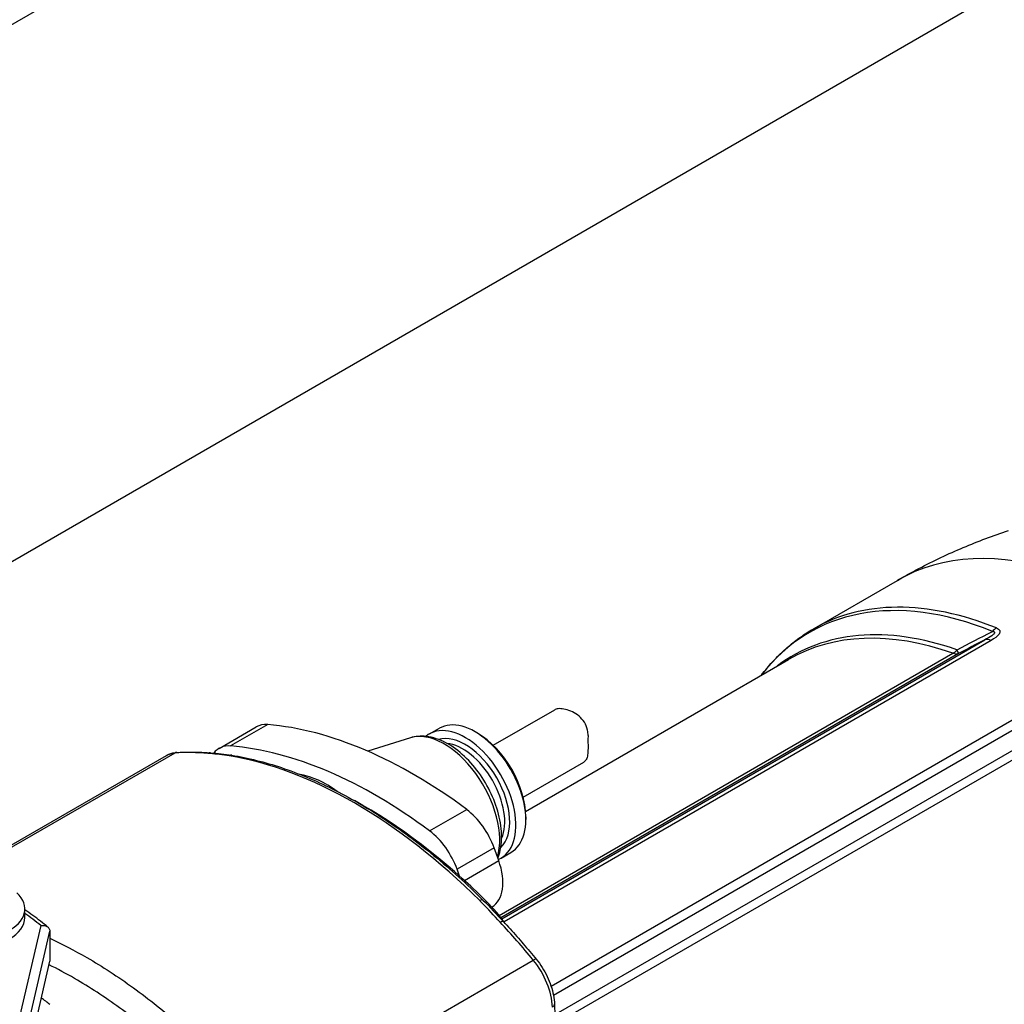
# Model space of a CAD drawing. Header units: millimetres. Extents: x 0 to 5940, y 0 to 4200.
# Tile 12 of 56: x 899 to 1079, y 770 to 951. Entities that reach past the tile are written whole.
import ezdxf

# ---------------------------------------------------------------- set-up
doc = ezdxf.new("R2010")
doc.units = ezdxf.units.MM
doc.header["$LTSCALE"] = 50
doc.layers.add('02-LINIE-035', color=2, linetype='CONTINUOUS')

msp = doc.modelspace()

# ---------------------------------------------------------------- linework, layer by layer
at = {"layer": '02-LINIE-035'}
for p, q in [((828.96, 910.1), (1156.53, 1099.23)), ((871.52, 836.39), (1199.09, 1025.51)), ((1044.46, 839.11), (1059.9, 848.02)), ((987.43, 786.03), (1075.91, 837.12)), ((1077.1, 837.03), (987.83, 785.49)), ((986.92, 786.67), (1070.07, 834.68)), ((1071.09, 834.65), (987.26, 786.25)), ((991.77, 805.73), (1039.97, 833.56)), ((996.46, 773.73), (1091.59, 828.66)), ((1092.77, 827.38), (996.89, 772.03)), ((985.86, 817.82), (997.14, 824.33)), ((997.82, 768.88), (1091.41, 822.92)), ((935.62, 817.26), (942.41, 821.18)), ((944.54, 821.62), (937.75, 817.7)), ((974.17, 819.9), (975.98, 820.94)), ((1092.43, 821.77), (999.29, 767.99)), ((970.68, 819.19), (962.89, 816.74)), ((982.99, 820.03), (982.54, 820.29)), ((895.96, 798.61), (926.01, 815.96)), ((927.53, 816.41), (896.39, 798.43)), ((991.33, 808.34), (1002.44, 814.75)), ((974.2, 802.15), (980.99, 806.07)), ((991.81, 804.75), (991.81, 804.22)), ((986.03, 799.04), (979.24, 795.12)), ((986.86, 796.72), (986.03, 799.04)), ((987.29, 797.17), (989.1, 798.22)), ((980.57, 793.09), (986.86, 796.72)), ((979.68, 793.89), (979.24, 795.12)), ((900.04, 786.3), (900.04, 787.87)), ((984.9, 787.82), (984.9, 787.82)), ((985.6, 788.22), (985.64, 788.25)), ((902.95, 784.85), (897.51, 761.32)), ((899.1, 759.9), (904.62, 783.77)), ((904.62, 783.77), (904.62, 778.29)), ((900.71, 761.37), (904.62, 778.29)), ((944.23, 750.23), (993.19, 778.49)), ((910.12, 774.57), (910.12, 774.57)), ((914.56, 771.76), (914.56, 771.75)), ((997.07, 770.41), (997.66, 750.61))]:
    msp.add_line(p, q, dxfattribs=at)
for centre, major_axis, ratio, start_param, end_param in [((1102.46, 774.31), (-42.56, 73.72), 0.57735, 5.705872, 6.283185), ((1086.25, 764.95), (-42.46, 73.55), 0.57735, 5.647489, 6.519835), ((1087.02, 765.39), (-42.56, 73.72), 0.57735, 5.647489, 6.283185), ((1082.02, 762.51), (-41.38, 71.67), 0.57735, 5.69051, 6.351493), ((1078.38, 836.52), (-1.2, -2.97), 0.657001, 3.84006, 4.189126), ((1081.25, 762.06), (-41.28, 71.5), 0.57735, 5.69051, 6.283185), ((1077.37, 834.27), (-1.6, 2.77), 0.57735, 5.618485, 6.195919), ((1069.64, 837.49), (-1.06, -3.02), 0.677243, 0.668585, 1.017651), ((1069.64, 837.49), (1.45, -2.85), 0.027268, 0.071249, 0.676764), ((1069.64, 837.49), (1.6, -2.77), 0.57735, 5.69051, 6.195919), ((982.54, 809.58), (6.56, -11.36), 0.57735, 0, 3.141593), ((947.21, 812.87), (-4.8, 8.31), 0.57735, 5.90171, 6.283185), ((971.22, 734.14), (-48, 83.14), 0.57735, 5.353427, 5.90171), ((980.73, 808.54), (-6.56, 11.36), 0.57735, 3.067833, 6.386262), ((976.89, 806.32), (-7.18, 12.44), 0.57735, 3.637865, 6.15556), ((980.73, 808.54), (-5.76, 9.98), 0.57735, 3.28317, 6.141608), ((982.99, 809.84), (6.24, -10.81), 0.57735, 0.785398, 2.356194), ((940.42, 808.95), (-4.8, 8.31), 0.57735, 5.90171, 6.517715), ((964.43, 730.22), (-48, 83.14), 0.57735, 5.353427, 5.90171), ((980.27, 808.27), (-5.44, 9.42), 0.57735, 3.537561, 5.887217), ((930.81, 807.65), (-4.8, 8.31), 0.57735, 6.002631, 6.283185), ((960.36, 728.85), (-48, 83.14), 0.57735, 5.90304, 6.002631), ((927.97, 815.24), (-0.08, 1.28), 0.784573, 0, 0.373226), ((933.96, 815.16), (0.1, 1.28), 0.758208, 0, 0.483252), ((933.96, 815.16), (0.1, 1.28), 0.758208, 6.283095, 6.283119), ((937.77, 814.74), (0.21, 1.26), 0.738562, 0.000013, 0.542603), ((960.42, 728.88), (-48, 83.14), 0.57735, 5.152861, 5.842713), ((937.77, 814.74), (0.21, 1.26), 0.738562, 6.283095, 6.283108), ((955.38, 793.9), (10.24, -17.74), 0.57735, 2.22464, 2.698868), ((962.17, 729.89), (-47.04, 81.48), 0.57735, 5.152861, 5.524213), ((980.01, 798.87), (4.8, -8.31), 0.57735, 1.267708, 2.211835), ((973.22, 794.96), (-4.8, 8.31), 0.57735, 4.409301, 5.353427), ((980.84, 796.56), (4.8, -8.31), 0.57735, 0, 1.267708), ((890.44, 787.87), (9.6, 0), 0.57735, 2.583031, 6.841747), ((983.07, 788.59), (0.902, 0.909), 0.348127, 6.283182, 7.190486), ((984.97, 790), (0.902, 0.909), 0.348127, 3.721826, 4.048893), ((980.08, 777.09), (-9.6, 16.63), 0.57735, 4.869778, 5.152861), ((853.11, 764.74), (60.8, 0), 0.57735, 0.609753, 0.688876), ((890.44, 786.3), (9.6, 0), 0.57735, 3.141593, 6.283185), ((986.77, 784.67), (0.936, 0.873), 0.302965, 0.000008, 0.919996), ((960.36, 728.85), (-48, 83.14), 0.57735, 4.992943, 5.092534), ((986.77, 784.67), (0.937, 0.873), 0.302965, 0.000062, 0.00007), ((992.76, 777.83), (0.988, 0.813), 0.226078, 0, 0.936395), ((989.91, 773.53), (-4.8, 8.31), 0.57735, 3.961897, 4.992943), ((853.11, 750.01), (62.4, 0), 0.57735, 0.599718, 0.642334), ((995.79, 770.37), (1.28, 0.04), 0.556849, 5.480933, 6.283185)]:
    msp.add_ellipse(centre, major_axis=major_axis, ratio=ratio, start_param=start_param, end_param=end_param, dxfattribs=at)
for points, knots in [([(1059.9, 848.02), (1061.2, 848.78), (1062.52, 849.5), (1065.18, 850.89), (1066.53, 851.56), (1069.23, 852.84), (1070.6, 853.45), (1073.33, 854.61), (1074.71, 855.15), (1077.47, 856.19), (1078.85, 856.67), (1080.23, 857.13)], [0.7853982, 0.7853982, 0.7853982, 0.7853982, 0.8092943, 0.8092943, 0.8331905, 0.8331905, 0.8570866, 0.8570866, 0.8809828, 0.8809828, 0.9048789, 0.9048789, 0.9048789, 0.9048789]), ([(1035.01, 830.7), (1035.34, 831.13), (1035.68, 831.55), (1036.63, 832.69), (1037.26, 833.39), (1038.57, 834.71), (1039.25, 835.34), (1040.66, 836.54), (1041.39, 837.1), (1042.89, 838.16), (1043.67, 838.65), (1044.46, 839.11)], [0.5473542, 0.5473542, 0.5473542, 0.5473542, 0.577162, 0.577162, 0.629221, 0.629221, 0.6812801, 0.6812801, 0.7333391, 0.7333391, 0.7853982, 0.7853982, 0.7853982, 0.7853982]), ([(1078.04, 839.3), (1078.34, 839.18), (1078.57, 839.01), (1078.65, 838.81), (1078.65, 838.81), (1078.65, 838.8), (1078.66, 838.8), (1078.73, 838.6), (1078.67, 838.38), (1078.53, 838.17), (1078.53, 838.17), (1078.52, 838.17), (1078.52, 838.16), (1078.23, 837.75), (1077.69, 837.37), (1077.1, 837.03)], [0, 0, 0, 0, 0.25, 0.25, 0.25, 0.255212, 0.255212, 0.255212, 0.5, 0.5, 0.5, 0.505624, 0.505624, 0.505624, 1, 1, 1, 1]), ([(1077.29, 838.68), (1077.38, 838.68), (1077.47, 838.67), (1077.54, 838.65), (1077.56, 838.64), (1077.58, 838.63), (1077.6, 838.62), (1077.64, 838.61), (1077.67, 838.59), (1077.68, 838.56), (1077.7, 838.55), (1077.71, 838.53), (1077.71, 838.51), (1077.71, 838.5), (1077.71, 838.49), (1077.71, 838.47), (1077.71, 838.45), (1077.7, 838.42), (1077.69, 838.39), (1077.67, 838.35), (1077.65, 838.31), (1077.62, 838.28), (1077.57, 838.21), (1077.5, 838.15), (1077.43, 838.09), (1077.36, 838.02), (1077.27, 837.96), (1077.19, 837.89), (1076.81, 837.61), (1076.36, 837.36), (1075.91, 837.12)], [0.0000002, 0.0000002, 0.0000002, 0.0000002, 0.0896746, 0.0896746, 0.0896746, 0.1175237, 0.1175237, 0.1175237, 0.1667019, 0.1667019, 0.1667019, 0.2012482, 0.2012482, 0.2012482, 0.2190935, 0.2190935, 0.2190935, 0.2637691, 0.2637691, 0.2637691, 0.3202233, 0.3202233, 0.3202233, 0.4169297, 0.4169297, 0.4169297, 0.526988, 0.526988, 0.526988, 1, 1, 1, 1]), ([(1003.22, 819.63), (1003.22, 819.96), (1003.2, 820.29), (1003.02, 821.13), (1002.81, 821.62), (1002.29, 822.45), (1001.95, 822.84), (1001.18, 823.49), (1000.75, 823.76), (999.95, 824.15), (999.51, 824.3), (998.69, 824.5), (998.3, 824.54), (997.69, 824.53), (997.4, 824.47), (997.16, 824.34), (997.15, 824.34), (997.14, 824.33)], [5.831266, 5.831266, 5.831266, 5.831266, 5.975417, 5.975417, 6.208434, 6.208434, 6.437234, 6.437234, 6.666034, 6.666034, 6.897254, 6.897254, 7.128474, 7.128474, 7.359694, 7.359694, 7.375217, 7.375217, 7.375217, 7.375217]), ([(986.7, 797.15), (987.06, 798.05), (987.27, 799.03), (987.46, 801.36), (987.36, 802.74), (986.8, 805.57), (986.34, 807.01), (985.12, 809.81), (984.36, 811.16), (982.62, 813.67), (981.64, 814.81), (979.51, 816.8), (978.37, 817.64), (976.02, 818.89), (974.8, 819.3), (972.6, 819.55), (971.61, 819.48), (970.68, 819.19)], [5.44435, 5.44435, 5.44435, 5.44435, 5.712182, 5.712182, 6.051476, 6.051476, 6.393537, 6.393537, 6.73228, 6.73228, 7.070764, 7.070764, 7.412293, 7.412293, 7.753368, 7.753368, 8.029445, 8.029445, 8.029445, 8.029445]), ([(1003.22, 819.63), (1003.21, 819.31), (1003.21, 818.98), (1003.21, 818.14), (1003.22, 817.64), (1003.21, 816.8), (1003.19, 816.4), (1003.09, 815.72), (1003.01, 815.44), (1002.79, 815.04), (1002.64, 814.87), (1002.44, 814.75)], [1.409341, 1.409341, 1.409341, 1.409341, 1.553492, 1.553492, 1.786509, 1.786509, 2.015309, 2.015309, 2.244109, 2.244109, 2.459806, 2.459806, 2.459806, 2.459806]), ([(926.01, 815.96), (926.13, 816.03), (926.24, 816.09), (926.48, 816.2), (926.6, 816.25), (926.85, 816.33), (926.98, 816.37), (927.23, 816.43), (927.36, 816.46), (927.63, 816.49), (927.76, 816.51), (927.89, 816.52)], [0.7853982, 0.7853982, 0.7853982, 0.7853982, 0.8415089, 0.8415089, 0.8976197, 0.8976197, 0.9537305, 0.9537305, 1.0098412, 1.0098412, 1.065952, 1.065952, 1.065952, 1.065952]), ([(927.89, 816.52), (928.29, 816.54), (928.7, 816.56), (929.51, 816.58), (929.91, 816.59), (930.73, 816.59), (931.15, 816.59), (931.97, 816.57), (932.39, 816.55), (933.22, 816.5), (933.64, 816.48), (934.06, 816.44)], [1.06595199, 1.06595199, 1.06595199, 1.06595199, 1.08587022, 1.08587022, 1.10578845, 1.10578845, 1.12570668, 1.12570668, 1.1456249, 1.1456249, 1.16554313, 1.16554313, 1.16554313, 1.16554313]), ([(937.47, 815.9), (936.31, 816.08), (935.13, 816.2), (933.99, 816.3), (933.86, 816.31), (933.73, 816.32), (933.6, 816.33)], [0, 0, 0, 0, 0.896485, 0.896485, 0.896485, 1, 1, 1, 1]), ([(937.98, 816), (940.95, 815.52), (943.99, 814.76), (950.14, 812.7), (953.25, 811.4), (959.49, 808.29), (962.63, 806.48), (968.85, 802.39), (971.95, 800.11), (978.04, 795.11), (981.04, 792.4), (983.97, 789.5)], [1.2258702, 1.2258702, 1.2258702, 1.2258702, 1.3638407, 1.3638407, 1.5018111, 1.5018111, 1.6397815, 1.6397815, 1.777752, 1.777752, 1.9157224, 1.9157224, 1.9157224, 1.9157224]), ([(987.12, 785.43), (986, 786.63), (984.91, 787.84), (983.77, 789), (983.64, 789.13), (983.5, 789.26), (983.37, 789.39)], [0, 0, 0, 0, 0.89649, 0.89649, 0.89649, 1, 1, 1, 1]), ([(904.25, 784.54), (903.38, 785.27), (902.47, 785.98), (901.03, 787.02), (900.54, 787.36), (900.04, 787.69)], [1.3872828, 1.3872828, 1.3872828, 1.3872828, 1.4604313, 1.4604313, 1.4969946, 1.4969946, 1.4969946, 1.4969946]), ([(902.95, 784.85), (902.95, 784.85), (902.95, 784.85), (903.08, 784.86), (903.2, 784.87), (903.45, 784.86), (903.56, 784.85), (903.87, 784.77), (904.04, 784.7), (904.33, 784.49), (904.44, 784.36), (904.58, 784.08), (904.62, 783.93), (904.62, 783.77)], [-0.0007591, -0.0007591, -0.0007591, -0.0007591, 0, 0, 0.059883, 0.059883, 0.1193751, 0.1193751, 0.2210258, 0.2210258, 0.3159514, 0.3159514, 0.4077297, 0.4077297, 0.4077297, 0.4077297]), ([(987.7, 785.55), (988.12, 785.1), (988.53, 784.66), (989.34, 783.76), (989.75, 783.31), (990.56, 782.39), (990.96, 781.93), (991.77, 781), (992.16, 780.54), (992.96, 779.6), (993.35, 779.12), (993.74, 778.65)], [1.97604952, 1.97604952, 1.97604952, 1.97604952, 1.99596775, 1.99596775, 2.01588598, 2.01588598, 2.03580421, 2.03580421, 2.05572244, 2.05572244, 2.07564066, 2.07564066, 2.07564066, 2.07564066]), ([(904.62, 782.49), (906.88, 781.45), (909.14, 780.27), (911.41, 778.97), (914.25, 777.33), (917.09, 775.48), (919.93, 773.42), (922.77, 771.37), (925.62, 769.1), (928.38, 766.68), (933.9, 761.84), (939.19, 756.36), (944.23, 750.23)], [0.4004833, 0.4004833, 0.4004833, 0.4004833, 0.5, 0.5, 0.5, 0.625, 0.625, 0.625, 0.75, 0.75, 0.75, 1, 1, 1, 1]), ([(940.92, 747.33), (936.03, 753.27), (930.92, 758.57), (925.57, 763.25), (922.9, 765.59), (920.15, 767.79), (917.4, 769.77), (914.65, 771.76), (911.9, 773.55), (909.15, 775.14), (907.59, 776.04), (906.03, 776.88), (904.47, 777.65)], [0, 0, 0, 0, 0.25, 0.25, 0.25, 0.375, 0.375, 0.375, 0.5, 0.5, 0.5, 0.5708136, 0.5708136, 0.5708136, 0.5708136]), ([(993.74, 778.65), (994.13, 778.17), (994.5, 777.67), (995.16, 776.62), (995.47, 776.08), (996, 774.96), (996.24, 774.39), (996.62, 773.24), (996.77, 772.66), (996.99, 771.52), (997.05, 770.96), (997.07, 770.41)], [2.075641, 2.075641, 2.075641, 2.075641, 2.28185, 2.28185, 2.488059, 2.488059, 2.694268, 2.694268, 2.900477, 2.900477, 3.106686, 3.106686, 3.106686, 3.106686])]:
    msp.add_open_spline(points, degree=3, knots=knots, dxfattribs=at)
for points in [[(1070.82, 835.3), (1072.98, 836.42), (1075.13, 837.55), (1077.29, 838.68)], [(1075.91, 837.12), (1074.31, 836.29), (1072.7, 835.47), (1071.09, 834.65)], [(934.06, 816.44), (935.32, 816.34), (936.66, 816.21), (937.98, 816)], [(983.97, 789.5), (985.25, 788.22), (986.46, 786.88), (987.7, 785.55)]]:
    msp.add_open_spline(points, degree=3, dxfattribs=at)

doc.saveas('drawing.dxf')
